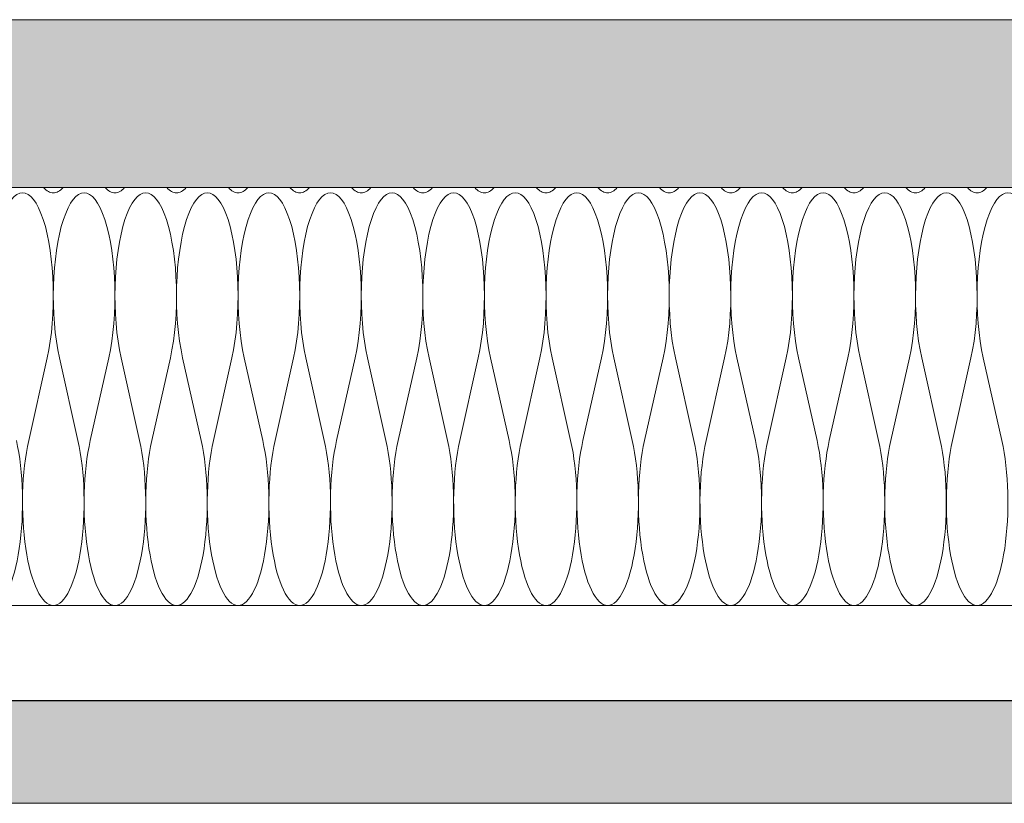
# Model space of a CAD drawing. Extents: x -106507 to -42801, y 48734 to 74234.
# Tile 14 of 69: x -85265 to -83347, y 68507 to 70034. Entities that reach past the tile are written whole.
import ezdxf

# ---------------------------------------------------------------- set-up
doc = ezdxf.new("R2010")
doc.units = 0
doc.header["$MEASUREMENT"] = 0
for name, color, linetype, lineweight, true_color in [('2D Drafting - General_Pen_No__2', 7, 'Continuous', 15, 0x7f7f7f), ('2D Drafting - General_Pen_No__61', 7, 'Continuous', 20, 0x6a6a6a), ('2D Drafting - General_Pen_No__81', 7, 'Continuous', 20, 0x6a6a6a)]:
    doc.layers.add(name, color=color, linetype=linetype, lineweight=lineweight, true_color=true_color)

# ---------------------------------------------------------------- blocks, each defined once
blk = doc.blocks.new('*X30')
at = {"layer": '2D Drafting - General_Pen_No__61', "linetype": 'Continuous'}
for p, q in [((-85211.9, 69374.7), (-85247.9, 69213.9)), ((-85187.9, 69374.7), (-85151.9, 69213.9)), ((-85091.9, 69374.7), (-85127.9, 69213.9)), ((-85067.9, 69374.7), (-85031.9, 69213.9)), ((-84971.9, 69374.7), (-85007.9, 69213.9)), ((-84947.9, 69374.7), (-84911.9, 69213.9)), ((-84851.9, 69374.7), (-84887.9, 69213.9)), ((-84827.9, 69374.7), (-84791.9, 69213.9)), ((-84731.9, 69374.7), (-84767.9, 69213.9)), ((-84707.9, 69374.7), (-84671.9, 69213.9)), ((-84611.9, 69374.7), (-84647.9, 69213.9)), ((-84587.9, 69374.7), (-84551.9, 69213.9)), ((-84491.9, 69374.7), (-84527.9, 69213.9)), ((-84467.9, 69374.7), (-84431.9, 69213.9)), ((-84371.9, 69374.7), (-84407.9, 69213.9)), ((-84347.9, 69374.7), (-84311.9, 69213.9)), ((-84251.9, 69374.7), (-84287.9, 69213.9)), ((-84227.9, 69374.7), (-84191.9, 69213.9)), ((-84131.9, 69374.7), (-84167.9, 69213.9)), ((-84107.9, 69374.7), (-84071.9, 69213.9)), ((-84011.9, 69374.7), (-84047.9, 69213.9)), ((-83987.9, 69374.7), (-83951.9, 69213.9)), ((-83891.9, 69374.7), (-83927.9, 69213.9)), ((-83867.9, 69374.7), (-83831.9, 69213.9)), ((-83771.9, 69374.7), (-83807.9, 69213.9)), ((-83747.9, 69374.7), (-83711.9, 69213.9)), ((-83651.9, 69374.7), (-83687.9, 69213.9)), ((-83627.9, 69374.7), (-83591.9, 69213.9)), ((-83531.9, 69374.7), (-83567.9, 69213.9)), ((-83507.9, 69374.7), (-83471.9, 69213.9)), ((-83411.9, 69374.7), (-83447.9, 69213.9)), ((-83387.9, 69374.7), (-83351.9, 69213.9))]:
    blk.add_line(p, q, dxfattribs=at)
for centre, start_param, end_param in [((-85259.9, 69495.3), 0.927295, 5.35589), ((-85199.9, 69897.3), 5.962114, 6.283185), ((-85139.9, 69495.3), 0.927295, 5.35589), ((-85199.9, 69897.3), 0, 0.321072), ((-85079.9, 69897.3), 5.962114, 6.283185), ((-85019.9, 69495.3), 0.927295, 5.35589), ((-85079.9, 69897.3), 0, 0.321072), ((-84959.9, 69897.3), 5.962114, 6.283185), ((-84899.9, 69495.3), 0.927295, 5.35589), ((-84959.9, 69897.3), 0, 0.321072), ((-84839.9, 69897.3), 5.962114, 6.283185), ((-84779.9, 69495.3), 0.927295, 5.35589), ((-84839.9, 69897.3), 0, 0.321072), ((-84719.9, 69897.3), 5.962114, 6.283185), ((-84659.9, 69495.3), 0.927295, 5.35589), ((-84719.9, 69897.3), 0, 0.321072), ((-84599.9, 69897.3), 5.962114, 6.283185), ((-84539.9, 69495.3), 0.927295, 5.35589), ((-84599.9, 69897.3), 0, 0.321072), ((-84479.9, 69897.3), 5.962114, 6.283185), ((-84419.9, 69495.3), 0.927295, 5.35589), ((-84479.9, 69897.3), 0, 0.321072), ((-84359.9, 69897.3), 5.962114, 6.283185), ((-84299.9, 69495.3), 0.927295, 5.35589), ((-84359.9, 69897.3), 0, 0.321072), ((-84239.9, 69897.3), 5.962114, 6.283185), ((-84179.9, 69495.3), 0.927295, 5.35589), ((-84239.9, 69897.3), 0, 0.321072), ((-84119.9, 69897.3), 5.962114, 6.283185), ((-84059.9, 69495.3), 0.927295, 5.35589), ((-84119.9, 69897.3), 0, 0.321072), ((-83999.9, 69897.3), 5.962114, 6.283185), ((-83939.9, 69495.3), 0.927295, 5.35589), ((-83999.9, 69897.3), 0, 0.321072), ((-83879.9, 69897.3), 5.962114, 6.283185), ((-83819.9, 69495.3), 0.927295, 5.35589), ((-83879.9, 69897.3), 0, 0.321072), ((-83759.9, 69897.3), 5.962114, 6.283185), ((-83699.9, 69495.3), 0.927295, 5.35589), ((-83759.9, 69897.3), 0, 0.321072), ((-83639.9, 69897.3), 5.962114, 6.283185), ((-83579.9, 69495.3), 0.927295, 5.35589), ((-83639.9, 69897.3), 0, 0.321072), ((-83519.9, 69897.3), 5.962114, 6.283185), ((-83459.9, 69495.3), 0.927295, 5.35589), ((-83519.9, 69897.3), 0, 0.321072), ((-83399.9, 69897.3), 5.962114, 6.283185), ((-83339.9, 69495.3), 0.927295, 5.35589), ((-83399.9, 69897.3), 0, 0.321072), ((-85319.9, 69093.3), 0, 2.214297), ((-85199.9, 69093.3), 4.068888, 6.283185), ((-85199.9, 69093.3), 0, 2.214297), ((-85079.9, 69093.3), 4.068888, 6.283185), ((-85079.9, 69093.3), 0, 2.214297), ((-84959.9, 69093.3), 4.068888, 6.283185), ((-84959.9, 69093.3), 0, 2.214297), ((-84839.9, 69093.3), 4.068888, 6.283185), ((-84839.9, 69093.3), 0, 2.214297), ((-84719.9, 69093.3), 4.068888, 6.283185), ((-84719.9, 69093.3), 0, 2.214297), ((-84599.9, 69093.3), 4.068888, 6.283185), ((-84599.9, 69093.3), 0, 2.214297), ((-84479.9, 69093.3), 4.068888, 6.283185), ((-84479.9, 69093.3), 0, 2.214297), ((-84359.9, 69093.3), 4.068888, 6.283185), ((-84359.9, 69093.3), 0, 2.214297), ((-84239.9, 69093.3), 4.068888, 6.283185), ((-84239.9, 69093.3), 0, 2.214297), ((-84119.9, 69093.3), 4.068888, 6.283185), ((-84119.9, 69093.3), 0, 2.214297), ((-83999.9, 69093.3), 4.068888, 6.283185), ((-83999.9, 69093.3), 0, 2.214297), ((-83879.9, 69093.3), 4.068888, 6.283185), ((-83879.9, 69093.3), 0, 2.214297), ((-83759.9, 69093.3), 4.068888, 6.283185), ((-83759.9, 69093.3), 0, 2.214297), ((-83639.9, 69093.3), 4.068888, 6.283185), ((-83639.9, 69093.3), 0, 2.214297), ((-83519.9, 69093.3), 4.068888, 6.283185), ((-83519.9, 69093.3), 0, 2.214297), ((-83399.9, 69093.3), 4.068888, 6.283185), ((-83399.9, 69093.3), 0, 2.214297)]:
    blk.add_ellipse(centre, major_axis=(0, -201), ratio=0.298507, start_param=start_param, end_param=end_param, dxfattribs=at)
blk = doc.blocks.new('Fill_15')
at = {"layer": '2D Drafting - General_Pen_No__2', "linetype": 'Continuous'}
for p, q in [((-91689.4, 69706.6), (-83399.9, 69706.6)), ((-83399.9, 69706.6), (-82614.4, 69706.6)), ((-83399.9, 68892.3), (-91689.4, 68892.3)), ((-83328.1, 68892.3), (-83399.9, 68892.3))]:
    blk.add_line(p, q, dxfattribs=at)
at = {"layer": '2D Drafting - General_Pen_No__61', "linetype": 'Continuous'}
blk.add_blockref('*X30', (0, 0), dxfattribs=at)

msp = doc.modelspace()

# ---------------------------------------------------------------- hatches: boundary and pattern name
at = {"layer": '2D Drafting - General_Pen_No__81', "linetype": 'Continuous'}
h = msp.add_hatch(dxfattribs=at)
h.set_pattern_fill('Solid___Dashed', color=256, style=0, pattern_type=2)
h.set_pattern_definition([(45, (0, 0), (-70.71068, 70.71068), []), (45, (-35.36, 35.36), (-70.71068, 70.71068), [75, -25])])
h.paths.add_polyline_path([(-95413.06, 70033.7), (-95413.06, 69706.58), (-80798.57, 69706.58), (-80743.27, 69706.58), (-80705.99, 69706.58), (-80635.65, 69706.58), (-80523.64, 69706.58), (-80480.82, 69706.58), (-80207.94, 69706.58), (-78373.34, 69706.58), (-78373.34, 70033.7)], flags=0)
h = msp.add_hatch(dxfattribs=at)
h.set_pattern_fill('Beton', color=256, style=0, pattern_type=2)
h.set_pattern_definition([(45, (0, 0), (-70.71068, 70.71068), [75, -25]), (45, (7e-15, 70.71), (-70.71068, 70.71068), [75, -25])])
h.paths.add_polyline_path([(-81558.09, 68506.58), (-81558.09, 68706.58), (-93529.67, 68706.58), (-93529.67, 68506.58)], flags=0)

# ---------------------------------------------------------------- linework, layer by layer
at = {"layer": '2D Drafting - General_Pen_No__2', "linetype": 'Continuous'}
for p, q in [((-81528.09, 70033.7), (-95413.06, 70033.7)), ((-81528.09, 70033.7), (-93529.67, 70033.7)), ((-95413.06, 69706.58), (-78373.34, 69706.58)), ((-81558.09, 68706.66), (-93529.67, 68706.66)), ((-81558.09, 68506.66), (-93529.67, 68506.66))]:
    msp.add_line(p, q, dxfattribs=at)
at = {"layer": '2D Drafting - General_Pen_No__2', "linetype": 'Continuous', "flags": 128}
for points in [[(-95413.06, 70033.7), (-95413.06, 69706.58), (-80798.57, 69706.58), (-80743.27, 69706.58), (-80705.99, 69706.58), (-80635.65, 69706.58), (-80523.64, 69706.58), (-80480.82, 69706.58), (-80207.94, 69706.58), (-78373.34, 69706.58), (-78373.34, 70033.7)], [(-81558.09, 68506.58), (-81558.09, 68706.58), (-93529.67, 68706.58), (-93529.67, 68506.58)]]:
    msp.add_lwpolyline(points, close=True, dxfattribs=at)

# ---------------------------------------------------------------- block references
at = {"layer": '2D Drafting - General_Pen_No__61', "linetype": 'Continuous'}
msp.add_blockref('Fill_15', (0, 0), dxfattribs=at)

doc.saveas('drawing.dxf')
